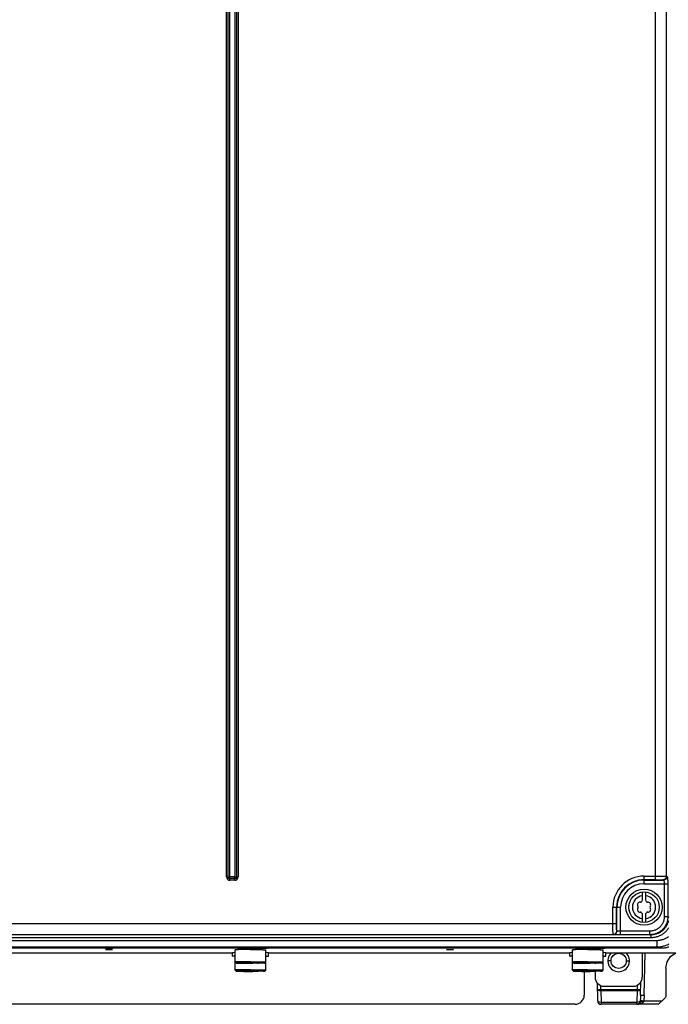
# Model space of a CAD drawing. Extents: x 0 to 594, y 0 to 420.
# Tile 6 of 73: x 102 to 137, y 135 to 189. Entities that reach past the tile are written whole.
import ezdxf

# ---------------------------------------------------------------- set-up
doc = ezdxf.new("R2010")
doc.units = 0
doc.header["$LTSCALE"] = 32.67
doc.layers.get('0').update_dxf_attribs({"linetype": 'CONTINUOUS'})
doc.layers.add('DATUM_AXIS', color=7, linetype='CONTINUOUS')

msp = doc.modelspace()

# ---------------------------------------------------------------- linework, layer by layer
at = {"color": 9, "linetype": 'CONTINUOUS'}
for p, q in [((136.716, 141.489), (136.716, 285.967)), ((137.312, 141.676), (137.312, 285.368)), ((113.058, 141.649), (113.058, 247.011)), ((113.151, 141.649), (113.151, 247.011)), ((113.243, 141.649), (113.243, 247.011)), ((113.524, 247.011), (113.524, 141.649)), ((113.616, 247.011), (113.616, 141.649)), ((113.708, 247.011), (113.708, 141.649)), ((113.058, 141.649), (113.243, 141.649)), ((113.513, 141.639), (113.253, 141.639)), ((113.253, 141.455), (113.253, 141.639)), ((113.513, 141.547), (113.253, 141.547)), ((113.513, 141.455), (113.253, 141.455)), ((113.513, 141.455), (113.513, 141.639)), ((113.524, 141.649), (113.708, 141.649)), ((136.083, 141.689), (136.828, 141.689)), ((136.083, 141.266), (136.083, 141.689)), ((136.083, 141.489), (136.757, 141.489)), ((136.083, 141.466), (137.148, 141.466)), ((136.083, 141.266), (137.391, 141.266)), ((136.757, 141.489), (136.818, 141.488)), ((136.818, 141.488), (136.877, 141.488)), ((136.828, 141.689), (136.936, 141.688)), ((136.877, 141.488), (136.914, 141.487)), ((136.914, 141.487), (136.949, 141.486)), ((136.936, 141.688), (137.036, 141.687)), ((136.949, 141.486), (136.982, 141.485)), ((137.036, 141.687), (137.104, 141.686)), ((137.104, 141.686), (137.165, 141.684)), ((137.113, 141.477), (137.148, 141.466)), ((137.165, 141.684), (137.2, 141.683)), ((137.193, 141.266), (137.193, 139.43)), ((137.312, 141.676), (137.347, 141.666)), ((137.391, 141.287), (137.391, 139.43)), ((134.366, 139.971), (134.788, 139.971)), ((134.366, 139.034), (134.366, 139.971)), ((134.566, 139.042), (134.566, 139.971)), ((134.589, 138.658), (134.589, 139.971)), ((134.788, 138.451), (134.788, 139.971)), ((137.391, 139.43), (137.193, 139.43)), ((137.391, 139.43), (137.447, 139.421)), ((89.583, 139.062), (134.566, 139.062)), ((134.366, 138.922), (134.366, 139.034)), ((134.367, 138.868), (134.366, 138.922)), ((134.368, 138.765), (134.367, 138.868)), ((134.369, 138.695), (134.368, 138.765)), ((134.37, 138.632), (134.369, 138.695)), ((134.371, 138.594), (134.37, 138.632)), ((134.372, 138.561), (134.371, 138.594)), ((134.373, 138.532), (134.372, 138.561)), ((134.566, 138.98), (134.566, 139.042)), ((134.566, 138.94), (134.566, 138.98)), ((134.567, 138.883), (134.566, 138.94)), ((134.568, 138.847), (134.567, 138.883)), ((134.569, 138.813), (134.568, 138.847)), ((134.57, 138.782), (134.569, 138.813)), ((134.571, 138.754), (134.57, 138.782)), ((134.589, 138.658), (134.579, 138.662)), ((134.694, 138.652), (134.673, 138.652)), ((134.716, 138.651), (134.694, 138.652)), ((134.74, 138.651), (134.716, 138.651)), ((134.764, 138.651), (134.74, 138.651)), ((136.409, 138.651), (134.764, 138.651)), ((136.409, 138.451), (136.409, 138.651)), ((72.77, 138.14), (136.796, 138.14)), ((136.461, 138.443), (73.106, 138.443)), ((136.461, 138.283), (73.106, 138.283)), ((89.542, 138.462), (134.379, 138.462)), ((134.389, 138.458), (134.379, 138.462)), ((134.483, 138.453), (134.458, 138.454)), ((134.526, 138.453), (134.483, 138.453)), ((134.592, 138.452), (134.526, 138.453)), ((134.687, 138.451), (134.592, 138.452)), ((136.409, 138.451), (134.687, 138.451)), ((136.409, 138.451), (136.461, 138.443)), ((136.461, 138.443), (136.461, 138.283)), ((136.796, 138.14), (136.796, 137.781)), ((72.77, 137.781), (136.796, 137.781)), ((136.086, 135.108), (136.148, 137.451)), ((137.034, 137.709), (136.796, 137.781)), ((134.263, 137.011), (134.083, 137.007)), ((135.103, 137.011), (135.283, 137.007)), ((133.701, 135.423), (133.695, 135.648)), ((133.701, 135.423), (135.695, 135.423)), ((133.701, 135.423), (133.701, 135.354)), ((135.695, 135.354), (133.701, 135.354)), ((133.701, 135.354), (133.717, 134.737)), ((135.695, 135.354), (135.678, 134.737)), ((135.701, 135.663), (135.695, 135.423)), ((135.695, 135.354), (135.695, 135.423)), ((133.717, 134.737), (135.678, 134.737)), ((133.717, 134.737), (133.717, 134.611)), ((135.678, 134.611), (135.678, 134.737)), ((135.869, 134.8), (135.868, 134.783)), ((135.872, 134.833), (135.869, 134.8)), ((136.063, 134.81), (137.081, 134.81)), ((135.678, 134.611), (135.781, 134.618))]:
    msp.add_line(p, q, dxfattribs=at)
at = {"color": 7, "linetype": 'CONTINUOUS'}
for p, q in [((137.034, 137.709), (72.532, 137.709)), ((137.283, 136.61), (137.283, 135.075)), ((135.886, 135.112), (135.906, 135.846)), ((133.491, 135.805), (133.517, 134.806)), ((136.883, 134.611), (137.239, 134.967)), ((136.883, 134.611), (133.717, 134.611))]:
    msp.add_line(p, q, dxfattribs=at)
at = {"color": 9, "linetype": 'CONTINUOUS'}
for points in [[(136.982, 141.485), (137.011, 141.484), (137.025, 141.484), (137.038, 141.483), (137.05, 141.483), (137.061, 141.482), (137.071, 141.481), (137.08, 141.481), (137.088, 141.48), (137.095, 141.479), (137.101, 141.479), (137.106, 141.478), (137.11, 141.477), (137.113, 141.477)], [(137.312, 141.676), (137.311, 141.664), (137.31, 141.652), (137.308, 141.641), (137.306, 141.629), (137.303, 141.617), (137.299, 141.606), (137.294, 141.595), (137.289, 141.584), (137.283, 141.573), (137.276, 141.563), (137.269, 141.553), (137.261, 141.544), (137.253, 141.535), (137.245, 141.527), (137.235, 141.519), (137.226, 141.512), (137.216, 141.506), (137.205, 141.5), (137.194, 141.494), (137.183, 141.49), (137.172, 141.486), (137.16, 141.483), (137.149, 141.48), (137.137, 141.478), (137.125, 141.477), (137.113, 141.477)], [(137.347, 141.666), (137.346, 141.654), (137.345, 141.642), (137.343, 141.63), (137.341, 141.618), (137.337, 141.607), (137.334, 141.595), (137.329, 141.584), (137.324, 141.573), (137.318, 141.563), (137.311, 141.553), (137.304, 141.543), (137.296, 141.534), (137.288, 141.525), (137.279, 141.517), (137.27, 141.509), (137.261, 141.502), (137.251, 141.495), (137.24, 141.489), (137.229, 141.484), (137.218, 141.479), (137.207, 141.475), (137.195, 141.472), (137.184, 141.469), (137.172, 141.468), (137.16, 141.466), (137.148, 141.466)], [(137.148, 141.466), (137.151, 141.465), (137.154, 141.464), (137.157, 141.461), (137.159, 141.458), (137.162, 141.454), (137.165, 141.45), (137.167, 141.444), (137.17, 141.438), (137.172, 141.432), (137.175, 141.425), (137.177, 141.417), (137.179, 141.408), (137.181, 141.399), (137.183, 141.39), (137.184, 141.38), (137.186, 141.37), (137.187, 141.359), (137.189, 141.348), (137.19, 141.337), (137.191, 141.326), (137.191, 141.314), (137.192, 141.302), (137.192, 141.29), (137.193, 141.278), (137.193, 141.266)], [(137.2, 141.683), (137.231, 141.682), (137.245, 141.681), (137.258, 141.681), (137.269, 141.68), (137.279, 141.68), (137.288, 141.679), (137.296, 141.678), (137.303, 141.678), (137.308, 141.677), (137.312, 141.676)], [(137.347, 141.666), (137.349, 141.665), (137.351, 141.662), (137.354, 141.659), (137.356, 141.655), (137.358, 141.649), (137.361, 141.643), (137.363, 141.635), (137.365, 141.627), (137.367, 141.618), (137.369, 141.607), (137.371, 141.596), (137.373, 141.584), (137.375, 141.571), (137.377, 141.558), (137.378, 141.543), (137.38, 141.528), (137.381, 141.513), (137.383, 141.496), (137.384, 141.479), (137.385, 141.462), (137.387, 141.443), (137.388, 141.425), (137.388, 141.406), (137.389, 141.387), (137.39, 141.367), (137.39, 141.347), (137.391, 141.327), (137.391, 141.307), (137.391, 141.287)], [(137.391, 139.43), (137.39, 139.389), (137.388, 139.349), (137.384, 139.309), (137.378, 139.269), (137.37, 139.229), (137.361, 139.19), (137.351, 139.151), (137.338, 139.112), (137.324, 139.075), (137.309, 139.037), (137.292, 139.001), (137.273, 138.965), (137.253, 138.93), (137.232, 138.895), (137.209, 138.862), (137.185, 138.829), (137.159, 138.798), (137.133, 138.768), (137.104, 138.739), (137.075, 138.711), (137.045, 138.684), (137.013, 138.658), (136.981, 138.634), (136.947, 138.611), (136.913, 138.59), (136.878, 138.57), (136.841, 138.551), (136.805, 138.534), (136.767, 138.518), (136.729, 138.504), (136.69, 138.492), (136.651, 138.481), (136.611, 138.472), (136.571, 138.464), (136.531, 138.459), (136.49, 138.454), (136.45, 138.452), (136.409, 138.451)], [(137.193, 139.43), (137.192, 139.396), (137.19, 139.362), (137.186, 139.328), (137.181, 139.295), (137.174, 139.262), (137.166, 139.229), (137.157, 139.196), (137.146, 139.164), (137.133, 139.132), (137.12, 139.101), (137.105, 139.071), (137.088, 139.041), (137.071, 139.012), (137.052, 138.984), (137.032, 138.957), (137.01, 138.93), (136.988, 138.905), (136.964, 138.88), (136.94, 138.857), (136.914, 138.834), (136.887, 138.813), (136.86, 138.793), (136.831, 138.774), (136.802, 138.756), (136.772, 138.74), (136.741, 138.724), (136.71, 138.711), (136.678, 138.698), (136.646, 138.687), (136.613, 138.678), (136.579, 138.67), (136.546, 138.663), (136.512, 138.658), (136.478, 138.654), (136.443, 138.652), (136.409, 138.651)], [(137.426, 139.221), (137.417, 139.182), (137.406, 139.143), (137.394, 139.105), (137.38, 139.067), (137.365, 139.03), (137.348, 138.993), (137.329, 138.957), (137.309, 138.922), (137.288, 138.888), (137.265, 138.855), (137.241, 138.822), (137.215, 138.791), (137.188, 138.76), (137.16, 138.731), (137.131, 138.703), (137.1, 138.676), (137.069, 138.651), (137.036, 138.627), (137.003, 138.604), (136.968, 138.582), (136.933, 138.562), (136.896, 138.543), (136.859, 138.526), (136.821, 138.511), (136.783, 138.497), (136.744, 138.484), (136.704, 138.473), (136.664, 138.464), (136.624, 138.457), (136.584, 138.451), (136.543, 138.447), (136.502, 138.444), (136.461, 138.443)], [(134.379, 138.462), (134.379, 138.463), (134.378, 138.466), (134.378, 138.47), (134.377, 138.475), (134.376, 138.481), (134.376, 138.489), (134.375, 138.498), (134.374, 138.508), (134.374, 138.52), (134.373, 138.532)], [(134.379, 138.462), (134.392, 138.463), (134.404, 138.464), (134.416, 138.466), (134.427, 138.468), (134.439, 138.471), (134.45, 138.475), (134.461, 138.48), (134.472, 138.485), (134.483, 138.491), (134.493, 138.498), (134.503, 138.505), (134.512, 138.513), (134.521, 138.521), (134.529, 138.53), (134.537, 138.539), (134.544, 138.549), (134.55, 138.559), (134.556, 138.569), (134.562, 138.58), (134.566, 138.591), (134.57, 138.603), (134.574, 138.614), (134.576, 138.626), (134.578, 138.638), (134.579, 138.65), (134.579, 138.662)], [(134.389, 138.458), (134.401, 138.458), (134.413, 138.459), (134.425, 138.461), (134.436, 138.464), (134.448, 138.467), (134.46, 138.471), (134.471, 138.475), (134.482, 138.481), (134.492, 138.487), (134.502, 138.493), (134.512, 138.5), (134.521, 138.508), (134.53, 138.516), (134.538, 138.525), (134.546, 138.534), (134.553, 138.544), (134.56, 138.554), (134.566, 138.565), (134.571, 138.576), (134.576, 138.587), (134.579, 138.598), (134.583, 138.61), (134.585, 138.622), (134.587, 138.634), (134.588, 138.646), (134.589, 138.658)], [(134.579, 138.662), (134.579, 138.663), (134.578, 138.665), (134.577, 138.668), (134.576, 138.672), (134.576, 138.677), (134.575, 138.684), (134.574, 138.691), (134.574, 138.699), (134.573, 138.708), (134.572, 138.718), (134.572, 138.729), (134.571, 138.741), (134.571, 138.754)], [(134.673, 138.652), (134.654, 138.653), (134.645, 138.653), (134.637, 138.653), (134.629, 138.654), (134.622, 138.654), (134.616, 138.654), (134.61, 138.655), (134.604, 138.655), (134.6, 138.656), (134.596, 138.656), (134.593, 138.656), (134.591, 138.657), (134.589, 138.657), (134.589, 138.658)], [(137.438, 138.828), (137.414, 138.79), (137.389, 138.754), (137.362, 138.718), (137.333, 138.684), (137.303, 138.65), (137.272, 138.618), (137.24, 138.587), (137.206, 138.557), (137.172, 138.529), (137.136, 138.502), (137.099, 138.476), (137.061, 138.452), (137.022, 138.429), (136.983, 138.408), (136.942, 138.389), (136.901, 138.37), (136.859, 138.354), (136.816, 138.339), (136.773, 138.326), (136.729, 138.315), (136.685, 138.305), (136.641, 138.297), (136.596, 138.291), (136.551, 138.287), (136.506, 138.284), (136.461, 138.283)], [(134.458, 138.454), (134.437, 138.455), (134.427, 138.455), (134.419, 138.455), (134.412, 138.456), (134.405, 138.456), (134.4, 138.456), (134.396, 138.457), (134.392, 138.457), (134.39, 138.457), (134.389, 138.458)], [(136.796, 138.14), (136.839, 138.141), (136.881, 138.144), (136.923, 138.148), (136.965, 138.154), (137.006, 138.161), (137.047, 138.171), (137.088, 138.182), (137.128, 138.194), (137.168, 138.208), (137.207, 138.224), (137.245, 138.241), (137.283, 138.26), (137.32, 138.28), (137.356, 138.302), (137.391, 138.325), (137.425, 138.349)], [(136.796, 137.781), (136.849, 137.782), (136.901, 137.785), (136.954, 137.79), (137.006, 137.796), (137.058, 137.805), (137.109, 137.816), (137.16, 137.829), (137.21, 137.843), (137.26, 137.86), (137.309, 137.878), (137.358, 137.898), (137.405, 137.92), (137.452, 137.943)], [(133.701, 135.354), (133.602, 135.362), (133.529, 135.387), (133.501, 135.423)], [(133.501, 135.423), (133.521, 135.421), (133.568, 135.421), (133.629, 135.421), (133.701, 135.423)], [(135.695, 135.423), (135.766, 135.421), (135.828, 135.421), (135.875, 135.421), (135.894, 135.423)], [(135.894, 135.423), (135.867, 135.387), (135.794, 135.362), (135.695, 135.354)], [(133.517, 134.806), (133.545, 134.77), (133.618, 134.745), (133.717, 134.737)], [(135.678, 134.737), (135.759, 134.742), (135.826, 134.758), (135.868, 134.783)], [(135.86, 134.742), (135.85, 134.715), (135.837, 134.691), (135.819, 134.669)], [(135.868, 134.783), (135.866, 134.769), (135.863, 134.755), (135.86, 134.742)], [(135.868, 134.783), (135.909, 134.789), (135.976, 134.789), (136.057, 134.783)], [(135.871, 134.833), (135.911, 134.829), (135.979, 134.82), (136.063, 134.81)], [(135.886, 135.112), (135.883, 135.018), (135.878, 134.925), (135.872, 134.833)], [(135.886, 135.112), (135.912, 135.112), (135.984, 135.111), (136.086, 135.108)], [(136.057, 134.783), (136.046, 134.751), (136.026, 134.72), (135.997, 134.692), (135.959, 134.669)], [(136.057, 134.783), (136.059, 134.792), (136.061, 134.801), (136.063, 134.81)], [(136.086, 135.108), (136.082, 135.009), (136.074, 134.91), (136.063, 134.81)], [(135.781, 134.618), (135.875, 134.637), (135.959, 134.669)], [(135.819, 134.669), (135.855, 134.688), (135.904, 134.688), (135.959, 134.669)]]:
    msp.add_lwpolyline(points, dxfattribs=at)
at = {"color": 7, "linetype": 'CONTINUOUS'}
for points in [[(137.45, 137.771), (137.399, 137.757), (137.348, 137.744), (137.296, 137.733), (137.244, 137.725), (137.192, 137.718), (137.14, 137.713), (137.087, 137.71), (137.034, 137.709)], [(137.283, 136.61), (137.352, 136.956), (137.547, 137.248), (137.839, 137.443), (137.879, 137.451)], [(137.283, 135.075), (137.278, 135.034), (137.263, 134.998), (137.239, 134.967)]]:
    msp.add_lwpolyline(points, dxfattribs=at)
msp.add_circle((134.683, 137.011), 0.42, dxfattribs=at)
at = {"color": 9, "linetype": 'CONTINUOUS'}
for centre, radius, start, end in [((113.253, 141.649), 0.195, 180, 270), ((113.253, 141.649), 0.103, 180, 270), ((113.253, 141.649), 0.0105, 180, 270), ((113.513, 141.649), 0.195, 270, 0), ((113.513, 141.649), 0.103, 270, 0), ((113.513, 141.649), 0.0105, 270, 360), ((136.083, 139.971), 1.717, 90, 180), ((136.083, 139.971), 1.518, 90, 180), ((136.083, 139.971), 1.495, 90, 180), ((136.083, 139.971), 1.295, 90, 180)]:
    msp.add_arc(centre, radius, start, end, dxfattribs=at)
at = {"color": 7, "linetype": 'CONTINUOUS'}
for centre, start, end in [((133.717, 134.811), 181.5, 270), ((135.678, 134.811), 270, 314.4892)]:
    msp.add_arc(centre, 0.2, start, end, dxfattribs=at)
at = {"layer": 'DATUM_AXIS', "color": 7, "linetype": 'CONTINUOUS'}
for p, q in [((135.983, 140.805), (135.983, 140.33)), ((136.183, 140.33), (136.183, 140.805)), ((135.983, 139.613), (135.983, 139.137)), ((136.183, 139.137), (136.183, 139.613)), ((96.183, 137.451), (113.383, 137.451)), ((106.383, 137.636), (106.383, 137.636)), ((106.447, 137.638), (106.491, 137.639)), ((106.491, 137.639), (106.543, 137.639)), ((106.57, 137.632), (106.516, 137.632)), ((106.543, 137.639), (106.597, 137.639)), ((106.624, 137.632), (106.57, 137.632)), ((106.597, 137.639), (106.65, 137.639)), ((106.675, 137.633), (106.624, 137.632)), ((106.72, 137.633), (106.675, 137.633)), ((106.783, 137.636), (106.783, 137.636)), ((113.383, 137.271), (113.383, 137.472)), ((113.928, 137.676), (113.455, 137.709)), ((113.533, 136.502), (113.533, 137.617)), ((114.121, 137.631), (113.782, 137.627)), ((113.935, 137.629), (113.935, 137.677)), ((114.383, 137.632), (114.121, 137.631)), ((114.3, 137.685), (114.144, 137.683)), ((114.3, 137.685), (114.467, 137.685)), ((114.383, 137.632), (114.646, 137.631)), ((114.831, 137.629), (114.831, 137.677)), ((114.838, 137.676), (115.312, 137.709)), ((115.233, 136.502), (115.233, 137.617)), ((115.383, 137.271), (115.383, 137.472)), ((115.383, 137.451), (131.983, 137.451)), ((125.183, 137.625), (125.183, 137.625)), ((125.247, 137.628), (125.291, 137.628)), ((125.291, 137.628), (125.343, 137.629)), ((125.37, 137.622), (125.316, 137.622)), ((125.343, 137.629), (125.397, 137.629)), ((125.424, 137.622), (125.37, 137.622)), ((125.397, 137.629), (125.45, 137.628)), ((125.475, 137.622), (125.424, 137.622)), ((125.52, 137.623), (125.475, 137.622)), ((125.583, 137.625), (125.583, 137.625)), ((131.983, 137.271), (131.983, 137.472)), ((132.528, 137.676), (132.055, 137.709)), ((132.133, 136.502), (132.133, 137.617)), ((132.721, 137.631), (132.382, 137.627)), ((132.535, 137.629), (132.535, 137.677)), ((132.983, 137.632), (132.721, 137.631)), ((132.9, 137.685), (132.744, 137.683)), ((132.9, 137.685), (133.067, 137.685)), ((132.983, 137.632), (133.246, 137.631)), ((133.431, 137.629), (133.431, 137.677)), ((133.438, 137.676), (133.912, 137.709)), ((133.833, 136.502), (133.833, 137.617)), ((133.983, 137.271), (133.983, 137.472)), ((133.983, 137.451), (139.912, 137.451)), ((135.983, 137.451), (135.983, 136.111)), ((113.533, 137.258), (113.413, 137.267)), ((113.593, 136.887), (113.533, 136.947)), ((113.533, 136.947), (113.533, 136.947)), ((113.997, 136.96), (113.782, 136.957)), ((114.383, 136.962), (113.997, 136.96)), ((114.383, 136.962), (114.646, 136.961)), ((115.173, 136.887), (115.233, 136.947)), ((115.233, 137.258), (115.354, 137.267)), ((115.233, 136.947), (115.233, 136.947)), ((132.133, 137.258), (132.013, 137.267)), ((132.193, 136.887), (132.133, 136.947)), ((132.133, 136.947), (132.133, 136.947)), ((132.597, 136.96), (132.382, 136.957)), ((132.983, 136.962), (132.597, 136.96)), ((132.983, 136.962), (133.246, 136.961)), ((133.773, 136.887), (133.833, 136.947)), ((133.833, 137.258), (133.954, 137.267)), ((133.833, 136.947), (133.833, 136.947)), ((113.593, 136.442), (113.533, 136.502)), ((113.533, 136.502), (113.533, 136.502)), ((113.997, 136.515), (113.782, 136.512)), ((114.139, 136.9), (113.825, 136.897)), ((114.139, 136.455), (113.825, 136.452)), ((113.989, 136.89), (114.032, 136.891)), ((113.989, 136.445), (114.032, 136.446)), ((114.383, 136.517), (113.997, 136.515)), ((114.025, 136.875), (114.26, 136.873)), ((114.025, 136.429), (114.26, 136.428)), ((114.383, 136.901), (114.139, 136.9)), ((114.383, 136.456), (114.139, 136.455)), ((114.152, 136.893), (114.302, 136.894)), ((114.152, 136.448), (114.302, 136.449)), ((114.26, 136.873), (114.507, 136.873)), ((114.26, 136.428), (114.507, 136.428)), ((114.302, 136.894), (114.464, 136.894)), ((114.464, 136.879), (114.302, 136.879)), ((114.302, 136.449), (114.464, 136.449)), ((114.464, 136.434), (114.302, 136.434)), ((114.383, 136.901), (114.627, 136.9)), ((114.383, 136.517), (114.646, 136.516)), ((114.383, 136.456), (114.627, 136.455)), ((114.615, 136.88), (114.464, 136.879)), ((114.615, 136.435), (114.464, 136.434)), ((114.742, 136.875), (114.507, 136.873)), ((114.742, 136.429), (114.507, 136.428)), ((114.942, 136.877), (114.742, 136.875)), ((114.942, 136.432), (114.742, 136.429)), ((115.173, 136.442), (115.233, 136.502)), ((115.233, 136.502), (115.233, 136.502)), ((132.193, 136.442), (132.133, 136.502)), ((132.133, 136.502), (132.133, 136.502)), ((132.597, 136.515), (132.382, 136.512)), ((132.739, 136.9), (132.425, 136.897)), ((132.739, 136.455), (132.425, 136.452)), ((132.589, 136.89), (132.632, 136.891)), ((132.589, 136.445), (132.632, 136.446)), ((132.983, 136.517), (132.597, 136.515)), ((132.625, 136.875), (132.86, 136.873)), ((132.625, 136.429), (132.86, 136.428)), ((132.983, 136.901), (132.739, 136.9)), ((132.983, 136.456), (132.739, 136.455)), ((132.752, 136.893), (132.902, 136.894)), ((132.752, 136.448), (132.902, 136.449)), ((132.783, 136.428), (132.783, 135.111)), ((132.86, 136.873), (133.107, 136.873)), ((132.86, 136.428), (133.107, 136.428)), ((132.902, 136.894), (133.064, 136.894)), ((133.064, 136.879), (132.902, 136.879)), ((132.902, 136.449), (133.064, 136.449)), ((133.064, 136.434), (132.902, 136.434)), ((132.983, 136.901), (133.227, 136.9)), ((132.983, 136.517), (133.246, 136.516)), ((132.983, 136.456), (133.227, 136.455)), ((133.215, 136.88), (133.064, 136.879)), ((133.215, 136.435), (133.064, 136.434)), ((133.342, 136.875), (133.107, 136.873)), ((133.342, 136.429), (133.107, 136.428)), ((133.542, 136.877), (133.342, 136.875)), ((133.542, 136.432), (133.342, 136.429)), ((133.383, 136.43), (133.383, 136.111)), ((133.773, 136.442), (133.833, 136.502)), ((133.833, 136.502), (133.833, 136.502)), ((133.883, 135.611), (135.483, 135.611)), ((132.283, 134.611), (77.283, 134.611))]:
    msp.add_line(p, q, dxfattribs=at)
for points in [[(106.383, 137.636), (106.385, 137.636), (106.391, 137.637), (106.4, 137.637), (106.412, 137.637), (106.428, 137.638), (106.447, 137.638)], [(106.516, 137.632), (106.468, 137.633), (106.447, 137.633), (106.428, 137.633), (106.412, 137.634), (106.4, 137.634), (106.391, 137.635), (106.385, 137.635), (106.383, 137.636)], [(106.65, 137.639), (106.699, 137.639), (106.72, 137.638), (106.738, 137.638), (106.754, 137.637), (106.767, 137.637), (106.776, 137.637), (106.781, 137.636), (106.783, 137.636)], [(106.783, 137.636), (106.781, 137.635), (106.776, 137.635), (106.767, 137.634), (106.754, 137.634), (106.738, 137.633), (106.72, 137.633)], [(113.383, 137.472), (113.386, 137.473), (113.408, 137.476), (113.452, 137.478), (113.517, 137.48), (113.533, 137.481)], [(113.782, 137.627), (113.696, 137.625), (113.626, 137.623), (113.575, 137.621), (113.544, 137.619), (113.533, 137.617)], [(113.946, 137.679), (113.93, 137.677), (113.928, 137.677)], [(113.928, 137.677), (113.93, 137.676), (113.935, 137.675)], [(114.144, 137.683), (114.077, 137.683), (114.02, 137.681), (113.976, 137.68), (113.946, 137.679)], [(114.467, 137.685), (114.623, 137.683), (114.69, 137.683), (114.746, 137.681), (114.791, 137.68), (114.821, 137.679)], [(114.646, 137.631), (114.883, 137.629), (114.984, 137.627), (115.071, 137.625), (115.141, 137.623), (115.192, 137.621), (115.223, 137.619), (115.233, 137.617)], [(114.821, 137.679), (114.836, 137.677), (114.838, 137.677)], [(114.838, 137.677), (114.836, 137.676), (114.831, 137.675)], [(115.233, 137.481), (115.249, 137.48), (115.314, 137.478), (115.358, 137.476), (115.38, 137.473), (115.383, 137.472)], [(125.183, 137.625), (125.185, 137.626), (125.191, 137.626), (125.2, 137.627), (125.212, 137.627), (125.228, 137.627), (125.247, 137.628)], [(125.316, 137.622), (125.268, 137.622), (125.247, 137.623), (125.228, 137.623), (125.212, 137.623), (125.2, 137.624), (125.191, 137.624), (125.185, 137.625), (125.183, 137.625)], [(125.45, 137.628), (125.499, 137.628), (125.52, 137.628), (125.538, 137.627), (125.554, 137.627), (125.567, 137.627), (125.576, 137.626), (125.581, 137.626), (125.583, 137.625)], [(125.583, 137.625), (125.581, 137.625), (125.576, 137.624), (125.567, 137.624), (125.554, 137.623), (125.538, 137.623), (125.52, 137.623)], [(131.983, 137.472), (131.986, 137.473), (132.008, 137.476), (132.052, 137.478), (132.117, 137.48), (132.133, 137.481)], [(132.382, 137.627), (132.296, 137.625), (132.226, 137.623), (132.175, 137.621), (132.144, 137.619), (132.133, 137.617)], [(132.546, 137.679), (132.53, 137.677), (132.528, 137.677)], [(132.528, 137.677), (132.53, 137.676), (132.535, 137.675)], [(132.744, 137.683), (132.677, 137.683), (132.62, 137.681), (132.576, 137.68), (132.546, 137.679)], [(133.067, 137.685), (133.223, 137.683), (133.29, 137.683), (133.346, 137.681), (133.391, 137.68), (133.421, 137.679)], [(133.246, 137.631), (133.483, 137.629), (133.584, 137.627), (133.671, 137.625), (133.741, 137.623), (133.792, 137.621), (133.823, 137.619), (133.833, 137.617)], [(133.421, 137.679), (133.436, 137.677), (133.438, 137.677)], [(133.438, 137.677), (133.436, 137.676), (133.431, 137.675)], [(133.833, 137.481), (133.849, 137.48), (133.914, 137.478), (133.958, 137.476), (133.98, 137.473), (133.983, 137.472)], [(113.533, 137.28), (113.492, 137.279), (113.432, 137.276), (113.396, 137.274), (113.383, 137.271)], [(113.383, 137.271), (113.396, 137.268), (113.413, 137.267)], [(113.782, 136.957), (113.696, 136.956), (113.626, 136.954), (113.575, 136.951), (113.544, 136.949), (113.533, 136.947)], [(114.646, 136.961), (114.883, 136.959), (114.984, 136.957), (115.071, 136.956), (115.141, 136.954), (115.192, 136.951), (115.223, 136.949), (115.233, 136.947)], [(115.233, 137.28), (115.274, 137.279), (115.334, 137.276), (115.371, 137.274), (115.383, 137.271)], [(115.383, 137.271), (115.371, 137.268), (115.354, 137.267)], [(132.133, 137.28), (132.092, 137.279), (132.032, 137.276), (131.996, 137.274), (131.983, 137.271)], [(131.983, 137.271), (131.996, 137.268), (132.013, 137.267)], [(132.382, 136.957), (132.296, 136.956), (132.226, 136.954), (132.175, 136.951), (132.144, 136.949), (132.133, 136.947)], [(133.246, 136.961), (133.483, 136.959), (133.584, 136.957), (133.671, 136.956), (133.741, 136.954), (133.792, 136.951), (133.823, 136.949), (133.833, 136.947)], [(133.833, 137.28), (133.874, 137.279), (133.934, 137.276), (133.971, 137.274), (133.983, 137.271)], [(133.983, 137.271), (133.971, 137.268), (133.954, 137.267)], [(113.782, 136.512), (113.696, 136.51), (113.626, 136.509), (113.575, 136.506), (113.544, 136.504), (113.533, 136.502)], [(113.825, 136.897), (113.744, 136.895), (113.679, 136.893), (113.632, 136.891), (113.603, 136.889), (113.593, 136.887), (113.593, 136.887)], [(113.593, 136.887), (113.603, 136.885), (113.632, 136.883), (113.679, 136.881), (113.744, 136.879), (113.825, 136.877), (114.025, 136.875)], [(113.825, 136.452), (113.744, 136.45), (113.679, 136.448), (113.632, 136.446), (113.603, 136.444), (113.593, 136.442), (113.593, 136.442)], [(113.593, 136.442), (113.603, 136.44), (113.632, 136.438), (113.679, 136.436), (113.744, 136.434), (113.825, 136.432), (114.025, 136.429)], [(113.944, 136.887), (113.945, 136.888), (113.96, 136.889), (113.989, 136.89)], [(113.96, 136.885), (113.945, 136.886), (113.944, 136.887)], [(113.944, 136.442), (113.945, 136.442), (113.96, 136.444), (113.989, 136.445)], [(113.96, 136.44), (113.945, 136.441), (113.944, 136.442)], [(114.302, 136.879), (114.152, 136.88), (114.087, 136.881), (114.032, 136.882), (113.989, 136.883), (113.96, 136.885)], [(114.302, 136.434), (114.152, 136.435), (114.087, 136.436), (114.032, 136.437), (113.989, 136.438), (113.96, 136.44)], [(114.032, 136.891), (114.087, 136.892), (114.152, 136.893)], [(114.032, 136.446), (114.087, 136.447), (114.152, 136.448)], [(114.464, 136.894), (114.615, 136.893), (114.68, 136.892), (114.734, 136.891)], [(114.464, 136.449), (114.615, 136.448), (114.68, 136.447), (114.734, 136.446)], [(114.777, 136.883), (114.734, 136.882), (114.68, 136.881), (114.615, 136.88)], [(114.777, 136.438), (114.734, 136.437), (114.68, 136.436), (114.615, 136.435)], [(114.627, 136.9), (114.848, 136.898), (114.942, 136.897), (115.022, 136.895), (115.087, 136.893), (115.135, 136.891), (115.163, 136.889), (115.173, 136.887), (115.173, 136.887)], [(114.627, 136.455), (114.848, 136.453), (114.942, 136.452), (115.022, 136.45), (115.087, 136.448), (115.135, 136.446), (115.163, 136.444), (115.173, 136.442), (115.173, 136.442)], [(114.646, 136.516), (114.883, 136.514), (114.984, 136.512), (115.071, 136.51), (115.141, 136.509), (115.192, 136.506), (115.223, 136.504), (115.233, 136.502)], [(114.734, 136.891), (114.777, 136.89), (114.806, 136.889)], [(114.734, 136.446), (114.777, 136.445), (114.806, 136.444)], [(114.823, 136.887), (114.821, 136.886), (114.806, 136.885), (114.777, 136.883)], [(114.823, 136.442), (114.821, 136.441), (114.806, 136.44), (114.777, 136.438)], [(114.806, 136.889), (114.821, 136.888), (114.823, 136.887)], [(114.806, 136.444), (114.821, 136.442), (114.823, 136.442)], [(115.173, 136.887), (115.163, 136.885), (115.135, 136.883), (115.087, 136.881), (115.022, 136.879), (114.942, 136.877)], [(115.173, 136.442), (115.163, 136.44), (115.135, 136.438), (115.087, 136.436), (115.022, 136.434), (114.942, 136.432)], [(132.382, 136.512), (132.296, 136.51), (132.226, 136.509), (132.175, 136.506), (132.144, 136.504), (132.133, 136.502)], [(132.425, 136.897), (132.344, 136.895), (132.279, 136.893), (132.232, 136.891), (132.203, 136.889), (132.193, 136.887), (132.193, 136.887)], [(132.193, 136.887), (132.203, 136.885), (132.232, 136.883), (132.279, 136.881), (132.344, 136.879), (132.425, 136.877), (132.625, 136.875)], [(132.425, 136.452), (132.344, 136.45), (132.279, 136.448), (132.232, 136.446), (132.203, 136.444), (132.193, 136.442), (132.193, 136.442)], [(132.193, 136.442), (132.203, 136.44), (132.232, 136.438), (132.279, 136.436), (132.344, 136.434), (132.425, 136.432), (132.625, 136.429)], [(132.544, 136.887), (132.545, 136.888), (132.56, 136.889), (132.589, 136.89)], [(132.56, 136.885), (132.545, 136.886), (132.544, 136.887)], [(132.544, 136.442), (132.545, 136.442), (132.56, 136.444), (132.589, 136.445)], [(132.56, 136.44), (132.545, 136.441), (132.544, 136.442)], [(132.902, 136.879), (132.752, 136.88), (132.687, 136.881), (132.632, 136.882), (132.589, 136.883), (132.56, 136.885)], [(132.902, 136.434), (132.752, 136.435), (132.687, 136.436), (132.632, 136.437), (132.589, 136.438), (132.56, 136.44)], [(132.632, 136.891), (132.687, 136.892), (132.752, 136.893)], [(132.632, 136.446), (132.687, 136.447), (132.752, 136.448)], [(133.064, 136.894), (133.215, 136.893), (133.28, 136.892), (133.334, 136.891)], [(133.064, 136.449), (133.215, 136.448), (133.28, 136.447), (133.334, 136.446)], [(133.377, 136.883), (133.334, 136.882), (133.28, 136.881), (133.215, 136.88)], [(133.377, 136.438), (133.334, 136.437), (133.28, 136.436), (133.215, 136.435)], [(133.227, 136.9), (133.448, 136.898), (133.542, 136.897), (133.622, 136.895), (133.687, 136.893), (133.735, 136.891), (133.763, 136.889), (133.773, 136.887), (133.773, 136.887)], [(133.227, 136.455), (133.448, 136.453), (133.542, 136.452), (133.622, 136.45), (133.687, 136.448), (133.735, 136.446), (133.763, 136.444), (133.773, 136.442), (133.773, 136.442)], [(133.246, 136.516), (133.483, 136.514), (133.584, 136.512), (133.671, 136.51), (133.741, 136.509), (133.792, 136.506), (133.823, 136.504), (133.833, 136.502)], [(133.334, 136.891), (133.377, 136.89), (133.406, 136.889)], [(133.334, 136.446), (133.377, 136.445), (133.406, 136.444)], [(133.423, 136.887), (133.421, 136.886), (133.406, 136.885), (133.377, 136.883)], [(133.423, 136.442), (133.421, 136.441), (133.406, 136.44), (133.377, 136.438)], [(133.406, 136.889), (133.421, 136.888), (133.423, 136.887)], [(133.406, 136.444), (133.421, 136.442), (133.423, 136.442)], [(133.773, 136.887), (133.763, 136.885), (133.735, 136.883), (133.687, 136.881), (133.622, 136.879), (133.542, 136.877)], [(133.773, 136.442), (133.763, 136.44), (133.735, 136.438), (133.687, 136.436), (133.622, 136.434), (133.542, 136.432)]]:
    msp.add_lwpolyline(points, dxfattribs=at)
for radius in [1, 0.84]:
    msp.add_circle((136.083, 139.971), radius, dxfattribs=at)
at = {"layer": 'DATUM_AXIS', "color": 9, "linetype": 'CONTINUOUS'}
for start, end in [(98.9893, 261.0107), (278.9893, 81.0107)]:
    msp.add_arc((136.083, 139.971), 0.64, start, end, dxfattribs=at)
at = {"layer": 'DATUM_AXIS', "color": 7, "linetype": 'CONTINUOUS'}
for centre, radius, start, end in [((135.859, 140.101), 0.141, 79.8771, 220.1229), ((135.894, 140.299), 0.06, 259.8771, 340.1229), ((136.083, 140.23), 0.141, 135.1823, 160.1229), ((136.083, 140.23), 0.141, 19.8771, 44.8177), ((136.272, 140.299), 0.06, 199.8771, 280.1229), ((136.308, 140.101), 0.141, 319.8771, 100.1229), ((135.859, 139.842), 0.141, 139.8771, 280.1229), ((135.705, 139.971), 0.06, 319.8771, 40.1229), ((135.894, 139.644), 0.06, 19.8771, 100.1229), ((136.083, 139.712), 0.141, 199.8771, 224.8177), ((136.083, 139.712), 0.141, 315.1823, 340.1229), ((136.272, 139.644), 0.06, 79.8771, 160.1229), ((136.308, 139.842), 0.141, 259.8771, 40.1229), ((136.461, 139.971), 0.06, 139.8771, 220.1229), ((134.683, 137.011), 0.6, 132.8421, 47.1579), ((133.883, 136.111), 0.5, 180, 270), ((135.483, 136.111), 0.5, 270, 360), ((132.283, 135.111), 0.5, 270, 360)]:
    msp.add_arc(centre, radius, start, end, dxfattribs=at)

doc.saveas('drawing.dxf')
